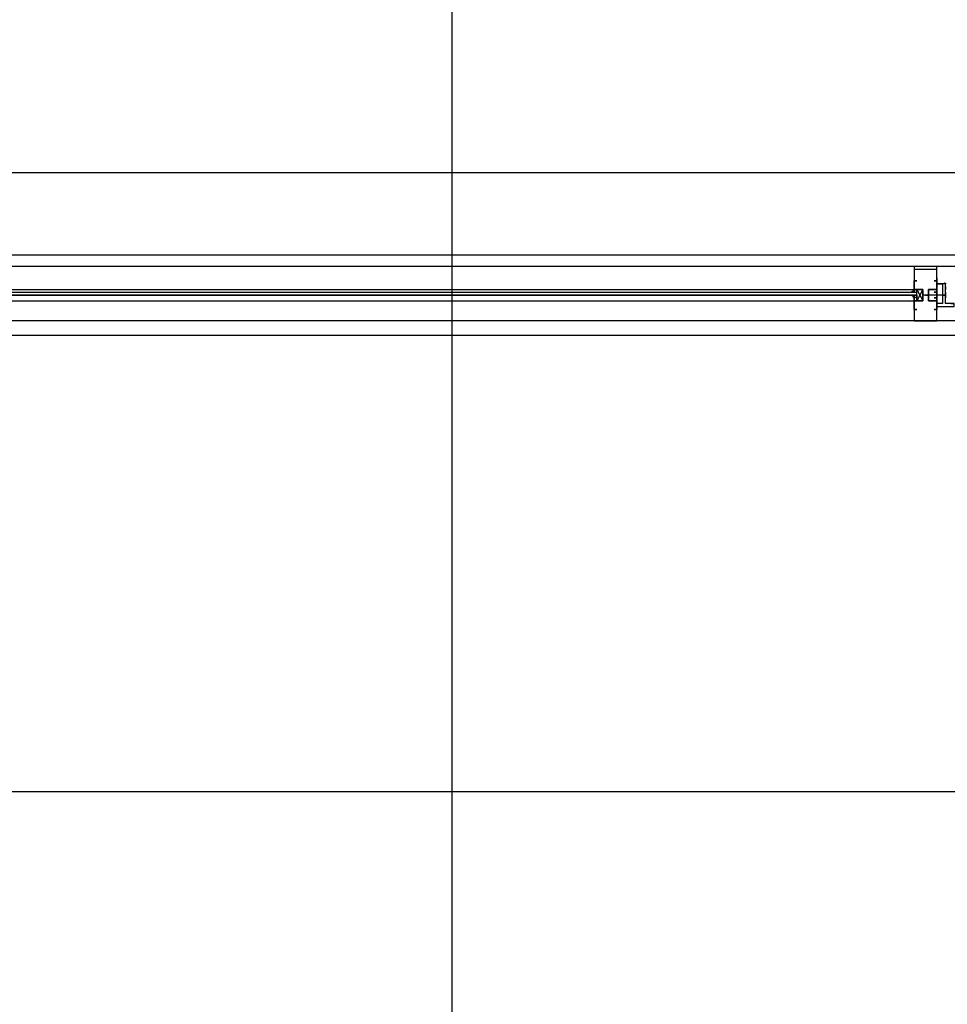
# Model space of a CAD drawing. Header units: millimetres. Extents: x 0 to 420, y 0 to 297.
# Tile 59 of 95: x 173 to 186, y 194 to 209. Entities that reach past the tile are written whole.
import ezdxf

# ---------------------------------------------------------------- set-up
doc = ezdxf.new("R2010")
doc.units = ezdxf.units.MM
doc.layers.add('LINE_000000', color=7, linetype='Continuous')

msp = doc.modelspace()

# ---------------------------------------------------------------- linework, layer by layer
at = {"layer": 'LINE_000000', "lineweight": 25}
for p, q in [((179.028, 231.606), (179.028, 85.937)), ((163.28, 206.671), (216.789, 206.671)), ((235.924, 205.444), (140.928, 205.444)), ((193.082, 205.274), (163.661, 205.274)), ((185.886, 205.063), (185.886, 205.063)), ((186.224, 205.063), (186.224, 205.063)), ((163.661, 204.936), (185.886, 204.936)), ((185.928, 204.936), (186.013, 204.766)), ((186.351, 205.02), (186.351, 205.02)), ((186.351, 205.02), (186.351, 205.02)), ((186.351, 204.978), (186.351, 204.978)), ((163.661, 204.766), (185.886, 204.766)), ((170.392, 204.893), (185.928, 204.893)), ((170.392, 204.851), (185.928, 204.851)), ((170.392, 204.851), (185.928, 204.851)), ((185.886, 204.893), (185.886, 204.893)), ((185.886, 204.809), (185.886, 204.809)), ((185.886, 204.809), (185.886, 204.809)), ((185.928, 204.893), (185.928, 204.893)), ((185.928, 204.893), (185.928, 204.893)), ((185.928, 204.851), (185.928, 204.809)), ((185.928, 204.809), (185.928, 204.809)), ((186.013, 204.851), (186.013, 204.851)), ((186.055, 204.851), (186.013, 204.851)), ((186.013, 204.851), (186.013, 204.851)), ((186.013, 204.851), (186.013, 204.851)), ((186.055, 204.851), (186.055, 204.851)), ((186.055, 204.851), (186.055, 204.851)), ((186.055, 204.851), (186.055, 204.851)), ((186.055, 204.851), (186.055, 204.851)), ((186.097, 204.851), (186.097, 204.851)), ((186.14, 204.851), (186.097, 204.851)), ((186.14, 204.851), (186.097, 204.851)), ((186.097, 204.851), (186.097, 204.851)), ((186.097, 204.851), (186.097, 204.851)), ((186.097, 204.851), (186.097, 204.851)), ((186.14, 204.851), (186.097, 204.851)), ((186.14, 204.851), (186.14, 204.851)), ((186.14, 204.851), (186.14, 204.851)), ((186.14, 204.851), (186.14, 204.851)), ((186.182, 204.851), (186.14, 204.851)), ((186.182, 204.851), (186.14, 204.851)), ((186.14, 204.851), (186.14, 204.851)), ((186.182, 204.851), (186.14, 204.851)), ((186.351, 204.851), (186.182, 204.851)), ((186.182, 204.851), (186.182, 204.851)), ((186.182, 204.851), (186.182, 204.851)), ((186.182, 204.851), (186.182, 204.851)), ((186.224, 204.851), (186.182, 204.851)), ((186.182, 204.851), (186.182, 204.851)), ((186.182, 204.851), (186.182, 204.851)), ((186.224, 204.851), (186.224, 204.851)), ((186.224, 204.851), (186.224, 204.851)), ((186.224, 204.851), (186.224, 204.851)), ((186.267, 204.851), (186.224, 204.851)), ((186.224, 204.851), (186.224, 204.851)), ((186.224, 204.851), (186.224, 204.851)), ((186.224, 204.851), (186.224, 204.851)), ((186.267, 204.851), (186.267, 204.851)), ((186.267, 204.851), (186.267, 204.851)), ((186.267, 204.851), (186.267, 204.851)), ((186.309, 204.851), (186.267, 204.851)), ((186.309, 204.851), (186.267, 204.851)), ((186.309, 204.851), (186.267, 204.851)), ((186.267, 204.851), (186.267, 204.851)), ((186.267, 204.851), (186.267, 204.851)), ((186.309, 204.851), (186.309, 204.851)), ((186.309, 204.851), (186.309, 204.851)), ((186.309, 204.851), (186.309, 204.851)), ((186.309, 204.851), (186.309, 204.851)), ((186.351, 204.851), (186.351, 204.851)), ((186.351, 204.809), (186.351, 204.809)), ((185.886, 204.639), (185.886, 204.639)), ((185.886, 204.639), (185.928, 204.639)), ((186.224, 204.639), (186.182, 204.639)), ((186.224, 204.597), (186.224, 204.682)), ((186.224, 204.639), (186.224, 204.639)), ((193.082, 204.47), (163.661, 204.47)), ((185.886, 204.47), (186.097, 204.47)), ((222.885, 197.485), (140.928, 197.485))]:
    msp.add_line(p, q, dxfattribs=at)
at = {"layer": 'LINE_000000', "lineweight": 0}
msp.add_line((186.055, 204.851), (186.055, 204.851), dxfattribs=at)
at = {"layer": 'LINE_000000', "lineweight": 25}
for points in [[(163.28, 205.444), (163.28, 204.258), (193.082, 204.258), (193.082, 205.444), (163.28, 205.444)], [(186.224, 204.47), (186.224, 204.766), (186.224, 204.809), (186.224, 204.766), (186.097, 204.766), (186.097, 204.851), (186.097, 204.936), (186.224, 204.936), (186.224, 204.893), (186.224, 204.936), (186.224, 205.274), (185.886, 205.274), (185.886, 204.936), (185.886, 204.893), (185.886, 204.936), (186.013, 204.936), (186.013, 204.851), (186.013, 204.766), (185.886, 204.766), (185.886, 204.809), (185.886, 204.766), (185.886, 204.47), (186.224, 204.47)], [(185.928, 205.063), (185.886, 205.063), (185.928, 205.063)], [(186.182, 205.063), (186.224, 205.063), (186.182, 205.063)], [(186.182, 204.893), (186.224, 204.893), (186.224, 204.936), (186.224, 204.766), (186.224, 204.809), (186.182, 204.809), (186.224, 204.809), (186.224, 204.893), (186.182, 204.893)], [(186.394, 204.724), (186.351, 204.724), (186.351, 204.978), (186.351, 204.936), (186.351, 204.978), (186.351, 205.02), (186.224, 205.02), (186.224, 204.978), (186.224, 205.02), (186.309, 205.02), (186.309, 204.724), (186.224, 204.724), (186.224, 204.766), (186.224, 204.682), (186.478, 204.682), (186.478, 204.724), (186.436, 204.724), (186.478, 204.724), (186.436, 204.724), (186.394, 204.724)], [(185.928, 204.851), (170.392, 204.851), (185.928, 204.851)], [(185.886, 204.809), (185.886, 204.851), (185.886, 204.809)], [(185.886, 204.809), (185.886, 204.851), (185.886, 204.809)], [(185.928, 204.809), (185.928, 204.851), (185.928, 204.809)], [(186.055, 204.851), (186.097, 204.851), (186.055, 204.851)], [(186.309, 204.851), (186.351, 204.851), (186.309, 204.851)], [(186.351, 204.809), (186.351, 204.851), (186.351, 204.893), (186.351, 204.809)], [(185.928, 204.639), (185.886, 204.639), (185.928, 204.639)], [(186.182, 204.639), (186.224, 204.639), (186.182, 204.639)]]:
    msp.add_lwpolyline(points, close=True, dxfattribs=at)
for points in [[(186.224, 205.105), (186.224, 205.232), (185.886, 205.232), (185.886, 205.105)], [(185.886, 205.105), (185.886, 205.063), (185.928, 205.063)], [(185.886, 204.639), (185.886, 204.639), (185.886, 204.766), (186.013, 204.766), (186.013, 204.936), (185.886, 204.936), (185.886, 205.063)], [(186.224, 205.063), (186.224, 205.063), (186.224, 204.936), (186.097, 204.936), (186.097, 204.766), (186.224, 204.766), (186.224, 204.639)], [(186.224, 205.105), (186.224, 205.063), (186.182, 205.063)], [(185.836, 204.895), (185.847, 204.898), (185.857, 204.903), (185.865, 204.91), (185.872, 204.918), (185.878, 204.927), (185.882, 204.937), (185.885, 204.947), (185.886, 204.958)], [(185.935, 204.909), (185.929, 204.914), (185.923, 204.918), (185.916, 204.922), (185.909, 204.926), (185.902, 204.929), (185.895, 204.931), (185.888, 204.933), (185.88, 204.934)], [(186.013, 204.936), (186.013, 204.766), (185.928, 204.766), (185.928, 204.936), (186.013, 204.936), (185.928, 204.766)], [(186.332, 205.035), (186.335, 205.032), (186.339, 205.03), (186.343, 205.028), (186.346, 205.026), (186.35, 205.024), (186.355, 205.023), (186.359, 205.022), (186.363, 205.021)], [(185.886, 204.786), (185.885, 204.797), (185.882, 204.808), (185.878, 204.817), (185.872, 204.826), (185.865, 204.834), (185.857, 204.841), (185.847, 204.846), (185.836, 204.849)], [(185.88, 204.81), (185.888, 204.811), (185.895, 204.813), (185.902, 204.816), (185.909, 204.819), (185.916, 204.822), (185.923, 204.826), (185.929, 204.83), (185.935, 204.835)], [(185.886, 204.682), (185.886, 204.597), (185.886, 204.47), (186.224, 204.47), (186.224, 204.597)]]:
    msp.add_lwpolyline(points, dxfattribs=at)

doc.saveas('drawing.dxf')
